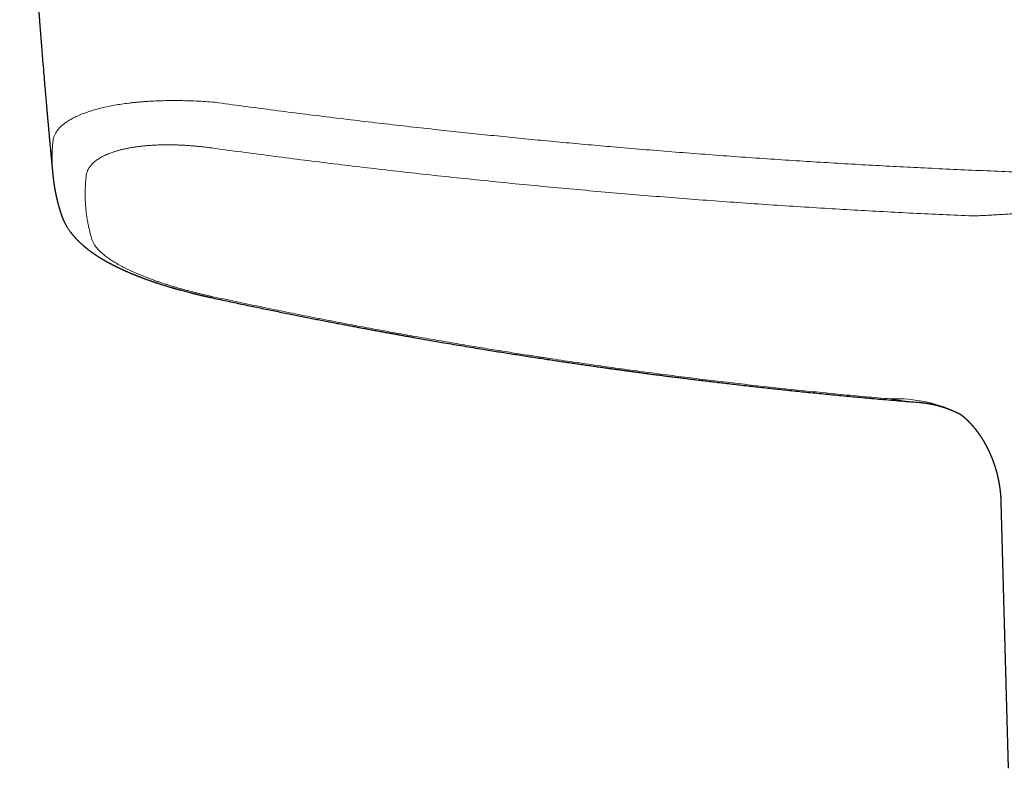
# Model space of a CAD drawing. Header units: millimetres. Extents: x 8 to 864, y 12 to 475.
# Tile 7 of 54: x 351 to 422, y 200 to 254. Entities that reach past the tile are written whole.
import ezdxf

# ---------------------------------------------------------------- set-up
doc = ezdxf.new("R2010")
doc.units = ezdxf.units.MM

msp = doc.modelspace()

# ---------------------------------------------------------------- linework, layer by layer
at = {"color": 7, "linetype": 'Continuous', "lineweight": 30}
for p, q in [((415.915, 226.247), (415.826, 226.254)), ((421.676, 219.108), (422.203, 200.07))]:
    msp.add_line(p, q, dxfattribs=at)
at = {"color": 8, "linetype": 'Continuous', "lineweight": 0, "flags": 128}
msp.add_lwpolyline([(365.21, 233.839), (365.198, 233.818), (365.187, 233.801), (365.177, 233.786), (365.167, 233.775), (365.158, 233.767), (365.149, 233.763), (365.142, 233.761), (365.138, 233.761)], dxfattribs=at)
at = {"color": 8, "linetype": 'Continuous', "lineweight": 0}
msp.add_arc((414.207, 216.534), 9.979, 62.84391, 92.59489, dxfattribs=at)
at = {"color": 7, "linetype": 'Continuous', "lineweight": 30}
for points, knots in [([(351.48, 282.283), (351.481, 282.223), (351.486, 282.022), (351.494, 281.684), (351.504, 281.272), (351.514, 280.872), (351.524, 280.485), (351.534, 280.111), (351.543, 279.751), (351.553, 279.401), (351.563, 279.06), (351.572, 278.728), (351.582, 278.405), (351.591, 278.094), (351.601, 277.793), (351.61, 277.504), (351.618, 277.226), (351.627, 276.969), (351.635, 276.731), (351.642, 276.512), (351.649, 276.302), (351.656, 276.101), (351.662, 275.91), (351.669, 275.729), (351.675, 275.558), (351.68, 275.395), (351.686, 275.24), (351.691, 275.093), (351.696, 274.954), (351.701, 274.824), (351.705, 274.703), (351.709, 274.592), (351.713, 274.489), (351.717, 274.396), (351.72, 274.311), (351.723, 274.233), (351.725, 274.162), (351.728, 274.099), (351.73, 274.044), (351.732, 273.996), (351.733, 273.956), (351.735, 273.914), (351.737, 273.867), (351.739, 273.811), (351.741, 273.747), (351.744, 273.675), (351.747, 273.593), (351.751, 273.502), (351.754, 273.402), (351.759, 273.294), (351.763, 273.177), (351.768, 273.051), (351.774, 272.916), (351.779, 272.772), (351.786, 272.621), (351.792, 272.462), (351.799, 272.296), (351.806, 272.121), (351.814, 271.936), (351.822, 271.742), (351.831, 271.537), (351.84, 271.324), (351.849, 271.102), (351.859, 270.873), (351.87, 270.637), (351.881, 270.394), (351.892, 270.142), (351.904, 269.864), (351.918, 269.559), (351.934, 269.226), (351.95, 268.881), (351.967, 268.526), (351.985, 268.166), (352.005, 267.745), (352.029, 267.269), (352.056, 266.739), (352.083, 266.22), (352.11, 265.711), (352.137, 265.216), (352.163, 264.734), (352.189, 264.266), (352.215, 263.808), (352.241, 263.356), (352.267, 262.913), (352.293, 262.477), (352.318, 262.051), (352.344, 261.637), (352.368, 261.232), (352.393, 260.839), (352.417, 260.462), (352.44, 260.096), (352.463, 259.736), (352.487, 259.37), (352.511, 258.996), (352.537, 258.616), (352.562, 258.229), (352.589, 257.836), (352.617, 257.429), (352.646, 257.009), (352.676, 256.583), (352.706, 256.159), (352.736, 255.74), (352.766, 255.328), (352.795, 254.929), (352.824, 254.544), (352.845, 254.255), (352.86, 254.054), (352.869, 253.939), (352.878, 253.824), (352.886, 253.713), (352.895, 253.596), (352.904, 253.479), (352.913, 253.362), (352.921, 253.254), (352.929, 253.157), (352.935, 253.071), (352.941, 252.994), (352.947, 252.922), (352.953, 252.849), (352.959, 252.766), (352.966, 252.674), (352.974, 252.571), (352.983, 252.459), (352.992, 252.34), (353.002, 252.215), (353.012, 252.083), (353.023, 251.943), (353.035, 251.794), (353.048, 251.636), (353.061, 251.467), (353.076, 251.287), (353.091, 251.099), (353.107, 250.902), (353.14, 250.497), (353.187, 249.918), (353.25, 249.168), (353.296, 248.63), (353.327, 248.272), (353.342, 248.094), (353.357, 247.917), (353.372, 247.742), (353.387, 247.573), (353.401, 247.413), (353.414, 247.263), (353.426, 247.128), (353.437, 247.008), (353.446, 246.9), (353.455, 246.801), (353.462, 246.72), (353.468, 246.656), (353.472, 246.608), (353.476, 246.565), (353.48, 246.524), (353.483, 246.482), (353.488, 246.434), (353.493, 246.376), (353.499, 246.31), (353.506, 246.234), (353.513, 246.15), (353.521, 246.058), (353.53, 245.958), (353.54, 245.848), (353.552, 245.723), (353.564, 245.583), (353.578, 245.435), (353.591, 245.289), (353.604, 245.147), (353.617, 245.01), (353.631, 244.855), (353.647, 244.683), (353.664, 244.497), (353.681, 244.321), (353.696, 244.154), (353.711, 243.997), (353.725, 243.85), (353.743, 243.656), (353.766, 243.413), (353.787, 243.185), (353.803, 243.026), (353.811, 242.935), (353.82, 242.844), (353.829, 242.754), (353.837, 242.67), (353.842, 242.614), (353.845, 242.588), (353.845, 242.586)], [0, 0, 0, 0, 0.004606, 0.015452, 0.026007, 0.036271, 0.046245, 0.055759, 0.064993, 0.073947, 0.082622, 0.091186, 0.099459, 0.107442, 0.115135, 0.122537, 0.129649, 0.136471, 0.142304, 0.147908, 0.153282, 0.158425, 0.163339, 0.167941, 0.172322, 0.176481, 0.180419, 0.184201, 0.187753, 0.191076, 0.194169, 0.197034, 0.199623, 0.201998, 0.204179, 0.206167, 0.207966, 0.209571, 0.210984, 0.212204, 0.213231, 0.21407, 0.215373, 0.216809, 0.218379, 0.220246, 0.222334, 0.224644, 0.227176, 0.22993, 0.232906, 0.236103, 0.239522, 0.243162, 0.247024, 0.251033, 0.255256, 0.259692, 0.264343, 0.269297, 0.274473, 0.27987, 0.285489, 0.291329, 0.29728, 0.303445, 0.309823, 0.316415, 0.324541, 0.332969, 0.3417, 0.350732, 0.359938, 0.369036, 0.382707, 0.396107, 0.409235, 0.422093, 0.434679, 0.446777, 0.458614, 0.47019, 0.481505, 0.492783, 0.503789, 0.514523, 0.524987, 0.535179, 0.545101, 0.554751, 0.56368, 0.572731, 0.581946, 0.591326, 0.600871, 0.610581, 0.620456, 0.630496, 0.641192, 0.651951, 0.662565, 0.673032, 0.68335, 0.693519, 0.702952, 0.712253, 0.71515, 0.718033, 0.720903, 0.723731, 0.72641, 0.7296, 0.732533, 0.735211, 0.737632, 0.739798, 0.741707, 0.743361, 0.745174, 0.74723, 0.749537, 0.752092, 0.754885, 0.757913, 0.760983, 0.764263, 0.767751, 0.771448, 0.775355, 0.7796, 0.784068, 0.788758, 0.793671, 0.79879, 0.818995, 0.836908, 0.854702, 0.859132, 0.863554, 0.867969, 0.872367, 0.876581, 0.880549, 0.88427, 0.887745, 0.890598, 0.89326, 0.895732, 0.898001, 0.899295, 0.900483, 0.901563, 0.902537, 0.903498, 0.9047, 0.906124, 0.907772, 0.909642, 0.911735, 0.914008, 0.916496, 0.919199, 0.922117, 0.925846, 0.929556, 0.933164, 0.936668, 0.940069, 0.943367, 0.948215, 0.952822, 0.957186, 0.96131, 0.965191, 0.968831, 0.972233, 0.979594, 0.986869, 0.989137, 0.991396, 0.993648, 0.99589, 0.998069, 0.999861, 1, 1, 1, 1]), ([(353.845, 242.587), (353.846, 242.573), (353.848, 242.548), (353.852, 242.513), (353.855, 242.483), (353.858, 242.458), (353.86, 242.437), (353.862, 242.42), (353.863, 242.406), (353.865, 242.393), (353.867, 242.375), (353.869, 242.351), (353.873, 242.323), (353.875, 242.3), (353.878, 242.28), (353.88, 242.263), (353.882, 242.243), (353.885, 242.221), (353.888, 242.196), (353.891, 242.172), (353.894, 242.15), (353.896, 242.133), (353.898, 242.117), (353.9, 242.1), (353.903, 242.081), (353.906, 242.058), (353.909, 242.035), (353.912, 242.013), (353.915, 241.993), (353.918, 241.975), (353.921, 241.952), (353.925, 241.925), (353.929, 241.898), (353.932, 241.876), (353.935, 241.857), (353.938, 241.835), (353.942, 241.811), (353.946, 241.787), (353.949, 241.765), (353.952, 241.745), (353.955, 241.725), (353.959, 241.705), (353.963, 241.682), (353.966, 241.659), (353.97, 241.637), (353.973, 241.617), (353.976, 241.601), (353.978, 241.588), (353.981, 241.575), (353.983, 241.562), (353.986, 241.546), (353.989, 241.527), (353.992, 241.508), (353.996, 241.49), (353.998, 241.475), (354.001, 241.46), (354.004, 241.446), (354.007, 241.43), (354.01, 241.412), (354.014, 241.389), (354.019, 241.363), (354.024, 241.337), (354.029, 241.313), (354.033, 241.292), (354.037, 241.272), (354.041, 241.253), (354.044, 241.238), (354.046, 241.224), (354.049, 241.209), (354.053, 241.192), (354.057, 241.173), (354.061, 241.153), (354.065, 241.134), (354.068, 241.117), (354.072, 241.102), (354.074, 241.089), (354.077, 241.074), (354.081, 241.057), (354.085, 241.038), (354.09, 241.017), (354.094, 240.999), (354.097, 240.982), (354.101, 240.968), (354.103, 240.955), (354.107, 240.941), (354.111, 240.924), (354.115, 240.904), (354.12, 240.883), (354.125, 240.862), (354.129, 240.843), (354.133, 240.826), (354.137, 240.809), (354.141, 240.79), (354.146, 240.771), (354.151, 240.752), (354.155, 240.733), (354.16, 240.714), (354.165, 240.691), (354.171, 240.667), (354.177, 240.642), (354.183, 240.62), (354.188, 240.599), (354.194, 240.578), (354.199, 240.555), (354.205, 240.532), (354.211, 240.509), (354.217, 240.488), (354.222, 240.469), (354.227, 240.45), (354.232, 240.429), (354.239, 240.405), (354.245, 240.381), (354.251, 240.358), (354.257, 240.337), (354.263, 240.316), (354.27, 240.293), (354.276, 240.269), (354.283, 240.245), (354.289, 240.224), (354.294, 240.205), (354.299, 240.189), (354.303, 240.176), (354.306, 240.164), (354.31, 240.151), (354.314, 240.135), (354.32, 240.117), (354.326, 240.097), (354.331, 240.078), (354.336, 240.062), (354.34, 240.049), (354.344, 240.037), (354.348, 240.022), (354.354, 240.003), (354.361, 239.979), (354.368, 239.958), (354.373, 239.94), (354.377, 239.926), (354.382, 239.912), (354.386, 239.898), (354.391, 239.882), (354.397, 239.862), (354.405, 239.838), (354.414, 239.809), (354.425, 239.775), (354.433, 239.751), (354.437, 239.739)], [0, 0, 0, 0, 0.013591, 0.025568, 0.03593, 0.044676, 0.051808, 0.057245, 0.061948, 0.066496, 0.07089, 0.08079, 0.090406, 0.099862, 0.104835, 0.11073, 0.117566, 0.125346, 0.134068, 0.143049, 0.150278, 0.15624, 0.161152, 0.166752, 0.17342, 0.18165, 0.189946, 0.197555, 0.204476, 0.210711, 0.21626, 0.228038, 0.238667, 0.244135, 0.250799, 0.258688, 0.267395, 0.275549, 0.283041, 0.290077, 0.296517, 0.303648, 0.311473, 0.319962, 0.327959, 0.334851, 0.340337, 0.344841, 0.348742, 0.353422, 0.359009, 0.3655, 0.372548, 0.378838, 0.384245, 0.388768, 0.393849, 0.399303, 0.405216, 0.413405, 0.422638, 0.433316, 0.440287, 0.44776, 0.455193, 0.461578, 0.466989, 0.471458, 0.476467, 0.482348, 0.489103, 0.496591, 0.503463, 0.509544, 0.514608, 0.518848, 0.523784, 0.529737, 0.536709, 0.544429, 0.55089, 0.556572, 0.561475, 0.56569, 0.570587, 0.57663, 0.583818, 0.591668, 0.598942, 0.605577, 0.611573, 0.616931, 0.624186, 0.631044, 0.637739, 0.644103, 0.650751, 0.658577, 0.667606, 0.676657, 0.684708, 0.691835, 0.698865, 0.70688, 0.715802, 0.724161, 0.731398, 0.73759, 0.744158, 0.751906, 0.760811, 0.769643, 0.777698, 0.784851, 0.792143, 0.800433, 0.809721, 0.817858, 0.825607, 0.832336, 0.838043, 0.842729, 0.846585, 0.851156, 0.856679, 0.863154, 0.870919, 0.877822, 0.883601, 0.888255, 0.892255, 0.896626, 0.904316, 0.913008, 0.922418, 0.927273, 0.932229, 0.937286, 0.942442, 0.947898, 0.954394, 0.963479, 0.974107, 0.986281, 1, 1, 1, 1]), ([(354.437, 239.739), (354.441, 239.726), (354.448, 239.705), (354.458, 239.677), (354.465, 239.656), (354.472, 239.636), (354.481, 239.611), (354.493, 239.579), (354.507, 239.542), (354.523, 239.502), (354.539, 239.461), (354.555, 239.423), (354.569, 239.388), (354.583, 239.356), (354.597, 239.325), (354.614, 239.289), (354.634, 239.245), (354.659, 239.193), (354.686, 239.138), (354.715, 239.083), (354.743, 239.03), (354.777, 238.968), (354.816, 238.899), (354.862, 238.823), (354.908, 238.748), (354.956, 238.675), (355.004, 238.604), (355.052, 238.535), (355.093, 238.478), (355.128, 238.431), (355.158, 238.392), (355.191, 238.349), (355.226, 238.305), (355.26, 238.263), (355.291, 238.225), (355.321, 238.189), (355.35, 238.154), (355.382, 238.118), (355.416, 238.079), (355.452, 238.039), (355.489, 237.998), (355.523, 237.961), (355.566, 237.917), (355.62, 237.86), (355.683, 237.797), (355.749, 237.732), (355.812, 237.672), (355.882, 237.607), (355.934, 237.56), (355.971, 237.528), (355.988, 237.513), (356.004, 237.499), (356.021, 237.484), (356.039, 237.469), (356.059, 237.451), (356.079, 237.434), (356.098, 237.418), (356.115, 237.404), (356.13, 237.391), (356.146, 237.378), (356.162, 237.365), (356.181, 237.349), (356.202, 237.332), (356.222, 237.315), (356.239, 237.302), (356.254, 237.29), (356.267, 237.279), (356.28, 237.269), (356.295, 237.257), (356.312, 237.244), (356.331, 237.229), (356.351, 237.213), (356.372, 237.197), (356.397, 237.178), (356.426, 237.156), (356.456, 237.133), (356.484, 237.112), (356.508, 237.094), (356.534, 237.075), (356.561, 237.055), (356.589, 237.035), (356.615, 237.015), (356.64, 236.998), (356.66, 236.984), (356.679, 236.97), (356.699, 236.956), (356.723, 236.94), (356.746, 236.923), (356.769, 236.907), (356.791, 236.892), (356.813, 236.877), (356.837, 236.861), (356.86, 236.845), (356.883, 236.83), (356.903, 236.816), (356.921, 236.804), (356.937, 236.793), (356.951, 236.784), (356.965, 236.775), (356.988, 236.76), (357.018, 236.74), (357.053, 236.718), (357.084, 236.698), (357.111, 236.681), (357.137, 236.664), (357.164, 236.648), (357.19, 236.631), (357.216, 236.615), (357.243, 236.598), (357.272, 236.581), (357.303, 236.562), (357.338, 236.54), (357.373, 236.52), (357.403, 236.502), (357.43, 236.486), (357.455, 236.471), (357.484, 236.454), (357.512, 236.438), (357.537, 236.423), (357.56, 236.41), (357.582, 236.398), (357.606, 236.384), (357.633, 236.368), (357.662, 236.352), (357.688, 236.337), (357.711, 236.324), (357.733, 236.312), (357.756, 236.299), (357.783, 236.284), (357.814, 236.268), (357.845, 236.251), (357.874, 236.235), (357.903, 236.219), (357.933, 236.203), (357.966, 236.186), (358.002, 236.167), (358.04, 236.147), (358.078, 236.127), (358.112, 236.109), (358.142, 236.094), (358.169, 236.08), (358.194, 236.067), (358.22, 236.054), (358.251, 236.038), (358.286, 236.02), (358.327, 236), (358.371, 235.978), (358.417, 235.955), (358.462, 235.934), (358.503, 235.913), (358.544, 235.894), (358.588, 235.873), (358.64, 235.848), (358.697, 235.821), (358.755, 235.794), (358.81, 235.769), (358.861, 235.746), (358.908, 235.724), (358.954, 235.704), (358.995, 235.685), (359.027, 235.671), (359.054, 235.659), (359.08, 235.648), (359.11, 235.634), (359.145, 235.619), (359.214, 235.589), (359.316, 235.545), (359.418, 235.502), (359.486, 235.474), (359.516, 235.461), (359.542, 235.45), (359.564, 235.441), (359.583, 235.433), (359.605, 235.425), (359.632, 235.413), (359.669, 235.399), (359.713, 235.381), (359.761, 235.361), (359.815, 235.34), (359.871, 235.317), (359.928, 235.295), (359.984, 235.273), (360.039, 235.252), (360.095, 235.23), (360.15, 235.209), (360.198, 235.191), (360.239, 235.176), (360.27, 235.164), (360.298, 235.153), (360.324, 235.143), (360.353, 235.133), (360.389, 235.119), (360.431, 235.104), (360.48, 235.086), (360.531, 235.067), (360.598, 235.043), (360.679, 235.014), (360.77, 234.982), (360.854, 234.952), (360.931, 234.925), (361.002, 234.901), (361.066, 234.879), (361.117, 234.861), (361.157, 234.848), (361.187, 234.838), (361.216, 234.828), (361.243, 234.819), (361.272, 234.809), (361.308, 234.797), (361.353, 234.782), (361.41, 234.764), (361.475, 234.742), (361.545, 234.72), (361.641, 234.689), (361.759, 234.651), (361.894, 234.609), (362.021, 234.57), (362.14, 234.534), (362.252, 234.5), (362.336, 234.475), (362.394, 234.458), (362.429, 234.448), (362.46, 234.439), (362.486, 234.431), (362.504, 234.426), (362.52, 234.421), (362.539, 234.416), (362.568, 234.407), (362.603, 234.397), (362.645, 234.385), (362.694, 234.371), (362.75, 234.355), (362.812, 234.338), (362.88, 234.319), (363.043, 234.273), (363.301, 234.203), (363.575, 234.132), (363.769, 234.083), (363.882, 234.054), (363.993, 234.026), (364.1, 234), (364.191, 233.978), (364.265, 233.96), (364.324, 233.946), (364.378, 233.934), (364.426, 233.922), (364.469, 233.912), (364.508, 233.903), (364.542, 233.895), (364.576, 233.887), (364.615, 233.878), (364.663, 233.867), (364.721, 233.854), (364.787, 233.839), (364.862, 233.822), (364.946, 233.804), (365.039, 233.783), (365.104, 233.769), (365.138, 233.761)], [0, 0, 0, 0, 0.003163, 0.005586, 0.007271, 0.008685, 0.011073, 0.013756, 0.017313, 0.020894, 0.024563, 0.028302, 0.031331, 0.034205, 0.037067, 0.039954, 0.044354, 0.049276, 0.054823, 0.060136, 0.065304, 0.070448, 0.078278, 0.086057, 0.093787, 0.101471, 0.109112, 0.116713, 0.124064, 0.128111, 0.132422, 0.137412, 0.142756, 0.147736, 0.152145, 0.156221, 0.160454, 0.16474, 0.169338, 0.17457, 0.179809, 0.184426, 0.188543, 0.196882, 0.206272, 0.213367, 0.222576, 0.230508, 0.239835, 0.242168, 0.244241, 0.246174, 0.248025, 0.250223, 0.252853, 0.255496, 0.25771, 0.259727, 0.26159, 0.263311, 0.265146, 0.267487, 0.270253, 0.272714, 0.274699, 0.276283, 0.277844, 0.27943, 0.281032, 0.282991, 0.285323, 0.287853, 0.290002, 0.29277, 0.296247, 0.300158, 0.303155, 0.305737, 0.308561, 0.311869, 0.314877, 0.318134, 0.32088, 0.323008, 0.324906, 0.327213, 0.329889, 0.33257, 0.335092, 0.3375, 0.339809, 0.342283, 0.345178, 0.347364, 0.349657, 0.351686, 0.353406, 0.354819, 0.356111, 0.357855, 0.362045, 0.365939, 0.369047, 0.371733, 0.37447, 0.377247, 0.379992, 0.382673, 0.385448, 0.38833, 0.391506, 0.395238, 0.399017, 0.402127, 0.404414, 0.407021, 0.409946, 0.412887, 0.415428, 0.417568, 0.419576, 0.421966, 0.424756, 0.427736, 0.430345, 0.432554, 0.434482, 0.436741, 0.439387, 0.442339, 0.445545, 0.448285, 0.450805, 0.453699, 0.456923, 0.46019, 0.464051, 0.467635, 0.470861, 0.473591, 0.476126, 0.478277, 0.480636, 0.483475, 0.486825, 0.490243, 0.494603, 0.4988, 0.502978, 0.50666, 0.510016, 0.51377, 0.518703, 0.523775, 0.528905, 0.534075, 0.538178, 0.542242, 0.546268, 0.549897, 0.552815, 0.554695, 0.55685, 0.559407, 0.562365, 0.565718, 0.576943, 0.588378, 0.591198, 0.593682, 0.595831, 0.597644, 0.599123, 0.600569, 0.602896, 0.605875, 0.609505, 0.613661, 0.617691, 0.622634, 0.627201, 0.631391, 0.635982, 0.640362, 0.644727, 0.649078, 0.651793, 0.654275, 0.656451, 0.658339, 0.660525, 0.663275, 0.666588, 0.670462, 0.674531, 0.678503, 0.686021, 0.693166, 0.699337, 0.705196, 0.710572, 0.715383, 0.71963, 0.722105, 0.724342, 0.726445, 0.728461, 0.730482, 0.732882, 0.736427, 0.740609, 0.745427, 0.750773, 0.75613, 0.766482, 0.776611, 0.785467, 0.794072, 0.802086, 0.809465, 0.812057, 0.814561, 0.816861, 0.818658, 0.819936, 0.820713, 0.822075, 0.824076, 0.826716, 0.829612, 0.833017, 0.836931, 0.841354, 0.846242, 0.851224, 0.875503, 0.899905, 0.907602, 0.915311, 0.923034, 0.930425, 0.937112, 0.941457, 0.945443, 0.949069, 0.952335, 0.955242, 0.957789, 0.96011, 0.962106, 0.964726, 0.967968, 0.971834, 0.976322, 0.981338, 0.986956, 0.993176, 1, 1, 1, 1]), ([(365.139, 233.761), (365.331, 233.72), (365.71, 233.638), (366.275, 233.517), (366.83, 233.399), (367.374, 233.284), (367.908, 233.172), (368.433, 233.063), (368.947, 232.957), (369.458, 232.851), (369.967, 232.748), (370.473, 232.645), (370.967, 232.546), (371.45, 232.449), (371.923, 232.355), (372.383, 232.264), (372.833, 232.176), (373.272, 232.09), (373.699, 232.008), (374.115, 231.928), (374.52, 231.85), (374.906, 231.776), (375.275, 231.707), (375.625, 231.641), (375.966, 231.577), (376.297, 231.515), (376.624, 231.454), (376.946, 231.395), (377.264, 231.336), (377.571, 231.28), (377.866, 231.226), (378.151, 231.175), (378.419, 231.126), (378.673, 231.08), (378.918, 231.036), (379.162, 230.993), (379.407, 230.949), (379.933, 230.856), (380.741, 230.714), (381.931, 230.508), (383.221, 230.29), (384.33, 230.106), (385.159, 229.972), (385.704, 229.883), (386.246, 229.797), (386.784, 229.711), (387.317, 229.628), (387.844, 229.546), (388.362, 229.466), (388.871, 229.388), (389.371, 229.312), (389.861, 229.238), (390.334, 229.168), (390.789, 229.101), (391.227, 229.037), (391.657, 228.974), (392.078, 228.913), (392.491, 228.854), (392.837, 228.805), (393.121, 228.765), (393.35, 228.733), (393.59, 228.699), (393.84, 228.665), (394.1, 228.628), (394.369, 228.591), (394.647, 228.553), (394.935, 228.514), (395.236, 228.473), (395.549, 228.431), (395.875, 228.387), (396.212, 228.342), (396.56, 228.296), (396.916, 228.25), (397.281, 228.202), (397.654, 228.154), (398.038, 228.105), (398.435, 228.054), (398.845, 228.002), (399.269, 227.949), (399.705, 227.895), (400.151, 227.841), (400.608, 227.785), (401.076, 227.729), (401.564, 227.671), (402.074, 227.611), (402.605, 227.549), (403.149, 227.486), (403.705, 227.423), (404.273, 227.36), (404.842, 227.297), (405.412, 227.235), (405.981, 227.173), (406.562, 227.112), (407.154, 227.05), (407.756, 226.988), (408.37, 226.926), (408.995, 226.864), (409.631, 226.801), (410.278, 226.739), (410.932, 226.677), (411.593, 226.616), (412.26, 226.555), (412.939, 226.495), (413.632, 226.434), (414.34, 226.373), (415.064, 226.313), (415.56, 226.272), (415.816, 226.251), (415.826, 226.25)], [0, 0, 0, 0, 0.011482, 0.022757, 0.033827, 0.04469, 0.055347, 0.065798, 0.076044, 0.086083, 0.09638, 0.106452, 0.116298, 0.125918, 0.135313, 0.144482, 0.153426, 0.162145, 0.170638, 0.178907, 0.18695, 0.194768, 0.201934, 0.208899, 0.215664, 0.22223, 0.228596, 0.235129, 0.241437, 0.24752, 0.253379, 0.259013, 0.264422, 0.269321, 0.27416, 0.278998, 0.283836, 0.288674, 0.310273, 0.331872, 0.359362, 0.386854, 0.397654, 0.408455, 0.41919, 0.42975, 0.440342, 0.450751, 0.460975, 0.471015, 0.48087, 0.490542, 0.500029, 0.508825, 0.517456, 0.525923, 0.534225, 0.542364, 0.550339, 0.554635, 0.559144, 0.563866, 0.568801, 0.573949, 0.579213, 0.584682, 0.590356, 0.596236, 0.602434, 0.608845, 0.615469, 0.622306, 0.629355, 0.636487, 0.643824, 0.651366, 0.659114, 0.667232, 0.675564, 0.68411, 0.69287, 0.701845, 0.711033, 0.720435, 0.730619, 0.741043, 0.751707, 0.76261, 0.773754, 0.785138, 0.796091, 0.807258, 0.818638, 0.830233, 0.84204, 0.854062, 0.866297, 0.878747, 0.89141, 0.904288, 0.917144, 0.930207, 0.943477, 0.956953, 0.970888, 0.985037, 0.999401, 1, 1, 1, 1]), ([(415.914, 226.244), (415.922, 226.243), (415.938, 226.242), (415.958, 226.24), (415.974, 226.239), (415.989, 226.237), (416.003, 226.236), (416.016, 226.235), (416.029, 226.234), (416.044, 226.232), (416.061, 226.23), (416.08, 226.228), (416.099, 226.226), (416.117, 226.224), (416.14, 226.222), (416.163, 226.219), (416.19, 226.216), (416.216, 226.213), (416.243, 226.209), (416.272, 226.205), (416.306, 226.201), (416.345, 226.195), (416.389, 226.189), (416.433, 226.182), (416.478, 226.175), (416.522, 226.167), (416.567, 226.16), (416.603, 226.153), (416.628, 226.149), (416.643, 226.146), (416.66, 226.142), (416.677, 226.139), (416.691, 226.136), (416.707, 226.133), (416.724, 226.13), (416.74, 226.127), (416.754, 226.124), (416.768, 226.121), (416.784, 226.118), (416.8, 226.114), (416.814, 226.111), (416.832, 226.108), (416.854, 226.103), (416.88, 226.097), (416.906, 226.091), (416.931, 226.085), (416.958, 226.079), (416.983, 226.073), (417.006, 226.068), (417.023, 226.064), (417.037, 226.06), (417.053, 226.056), (417.069, 226.053), (417.083, 226.049), (417.095, 226.046), (417.111, 226.042), (417.128, 226.038), (417.144, 226.033), (417.159, 226.029), (417.174, 226.025), (417.191, 226.021), (417.206, 226.017), (417.219, 226.013), (417.231, 226.01), (417.243, 226.007), (417.258, 226.003), (417.273, 225.998), (417.286, 225.995), (417.297, 225.992), (417.308, 225.989), (417.321, 225.985), (417.342, 225.979), (417.37, 225.971), (417.405, 225.961), (417.44, 225.95), (417.473, 225.94), (417.506, 225.929), (417.539, 225.919), (417.571, 225.909), (417.604, 225.898), (417.634, 225.888), (417.664, 225.878), (417.694, 225.868), (417.723, 225.858), (417.752, 225.848), (417.782, 225.837), (417.81, 225.827), (417.838, 225.817), (417.864, 225.807), (417.89, 225.798), (417.915, 225.788), (417.941, 225.778), (417.967, 225.769), (417.993, 225.759), (418.019, 225.749), (418.042, 225.739), (418.064, 225.731), (418.087, 225.721), (418.112, 225.711), (418.135, 225.702), (418.158, 225.693), (418.182, 225.683), (418.205, 225.673), (418.229, 225.663), (418.254, 225.652), (418.278, 225.641), (418.303, 225.631), (418.328, 225.62), (418.354, 225.608), (418.383, 225.595), (418.413, 225.582), (418.442, 225.568), (418.47, 225.555), (418.497, 225.543), (418.524, 225.53), (418.56, 225.513), (418.605, 225.491), (418.659, 225.464), (418.707, 225.441), (418.737, 225.425), (418.75, 225.418), (418.752, 225.418)], [0, 0, 0, 0, 0.010023, 0.0177153, 0.0232278, 0.0292011, 0.0346674, 0.040003, 0.0442752, 0.0494074, 0.0570067, 0.0634892, 0.070983, 0.0785546, 0.0846011, 0.09662, 0.1047226, 0.1149875, 0.125531, 0.1360543, 0.1467037, 0.1635521, 0.1785355, 0.1958418, 0.2121693, 0.2276155, 0.2438312, 0.2610428, 0.2657373, 0.2709633, 0.2781183, 0.2838132, 0.2883217, 0.2934765, 0.3007992, 0.3066165, 0.3109654, 0.3154569, 0.3216976, 0.3278688, 0.3323277, 0.3367165, 0.3471745, 0.3560064, 0.363877, 0.3749227, 0.382428, 0.391912, 0.4016409, 0.4057286, 0.410281, 0.4163904, 0.422388, 0.4267122, 0.4307962, 0.4357779, 0.4428542, 0.4485413, 0.453034, 0.4579139, 0.4646469, 0.4701976, 0.4742454, 0.477932, 0.4820223, 0.4875117, 0.493419, 0.4975248, 0.5009942, 0.5044547, 0.509029, 0.5148375, 0.5256047, 0.5386974, 0.5501723, 0.5621132, 0.5733115, 0.5838711, 0.5963254, 0.6060833, 0.6178792, 0.6268774, 0.637359, 0.6479244, 0.6568913, 0.6680853, 0.6778502, 0.6862157, 0.6959098, 0.7044711, 0.7127011, 0.7224729, 0.731104, 0.7390499, 0.7491335, 0.757037, 0.7632726, 0.7711454, 0.7809197, 0.7881324, 0.795476, 0.8043606, 0.8125412, 0.8196417, 0.8291653, 0.8378446, 0.8448055, 0.853949, 0.8635428, 0.8718185, 0.8840314, 0.8938777, 0.9022725, 0.9127323, 0.9216398, 0.9305397, 0.9496075, 0.9682324, 0.9867904, 0.9986306, 1, 1, 1, 1]), ([(418.722, 225.438), (418.722, 225.438), (418.721, 225.438), (418.723, 225.437), (418.727, 225.434), (418.733, 225.43), (418.741, 225.425), (418.749, 225.419), (418.757, 225.414), (418.766, 225.408), (418.775, 225.402), (418.784, 225.395), (418.792, 225.389), (418.8, 225.383), (418.809, 225.377), (418.819, 225.37), (418.829, 225.362), (418.839, 225.355), (418.848, 225.348), (418.856, 225.342), (418.864, 225.336), (418.872, 225.33), (418.88, 225.323), (418.89, 225.315), (418.901, 225.307), (418.911, 225.299), (418.92, 225.292), (418.93, 225.284), (418.938, 225.277), (418.946, 225.271), (418.953, 225.265), (418.961, 225.258), (418.97, 225.251), (418.979, 225.244), (418.99, 225.235), (419.001, 225.225), (419.012, 225.216), (419.022, 225.207), (419.032, 225.199), (419.041, 225.191), (419.05, 225.183), (419.061, 225.174), (419.073, 225.163), (419.086, 225.152), (419.099, 225.14), (419.11, 225.131), (419.119, 225.123), (419.126, 225.116), (419.134, 225.109), (419.143, 225.101), (419.152, 225.092), (419.163, 225.082), (419.174, 225.072), (419.184, 225.063), (419.193, 225.054), (419.202, 225.046), (419.21, 225.038), (419.219, 225.03), (419.23, 225.02), (419.243, 225.007), (419.257, 224.994), (419.27, 224.981), (419.282, 224.969), (419.294, 224.958), (419.307, 224.945), (419.321, 224.931), (419.334, 224.918), (419.344, 224.908), (419.353, 224.899), (419.361, 224.891), (419.369, 224.883), (419.378, 224.874), (419.388, 224.863), (419.399, 224.852), (419.411, 224.84), (419.421, 224.829), (419.43, 224.82), (419.438, 224.811), (419.446, 224.803), (419.455, 224.793), (419.466, 224.782), (419.477, 224.77), (419.488, 224.758), (419.497, 224.748), (419.505, 224.739), (419.512, 224.731), (419.52, 224.723), (419.528, 224.715), (419.537, 224.705), (419.547, 224.694), (419.557, 224.683), (419.566, 224.672), (419.575, 224.662), (419.584, 224.653), (419.592, 224.643), (419.602, 224.631), (419.614, 224.618), (419.626, 224.604), (419.637, 224.591), (419.647, 224.58), (419.656, 224.57), (419.665, 224.559), (419.676, 224.546), (419.689, 224.531), (419.701, 224.517), (419.712, 224.504), (419.721, 224.494), (419.729, 224.483), (419.739, 224.471), (419.751, 224.457), (419.763, 224.443), (419.774, 224.429), (419.783, 224.418), (419.791, 224.408), (419.8, 224.397), (419.81, 224.384), (419.822, 224.369), (419.834, 224.354), (419.845, 224.34), (419.855, 224.328), (419.864, 224.316), (419.875, 224.302), (419.887, 224.287), (419.898, 224.273), (419.907, 224.261), (419.915, 224.251), (419.922, 224.242), (419.929, 224.232), (419.937, 224.221), (419.948, 224.208), (419.959, 224.193), (419.969, 224.179), (419.978, 224.167), (419.987, 224.155), (419.996, 224.142), (420.007, 224.128), (420.018, 224.113), (420.028, 224.098), (420.037, 224.086), (420.046, 224.074), (420.054, 224.063), (420.063, 224.05), (420.073, 224.036), (420.083, 224.022), (420.093, 224.009), (420.1, 223.997), (420.108, 223.987), (420.115, 223.976), (420.125, 223.963), (420.135, 223.948), (420.145, 223.933), (420.154, 223.92), (420.161, 223.91), (420.168, 223.9), (420.176, 223.888), (420.186, 223.873), (420.196, 223.858), (420.206, 223.844), (420.213, 223.832), (420.22, 223.822), (420.227, 223.811), (420.236, 223.797), (420.247, 223.781), (420.257, 223.765), (420.266, 223.752), (420.272, 223.742), (420.279, 223.732), (420.286, 223.72), (420.295, 223.707), (420.305, 223.691), (420.314, 223.677), (420.322, 223.664), (420.329, 223.652), (420.337, 223.641), (420.345, 223.626), (420.356, 223.61), (420.365, 223.594), (420.373, 223.582), (420.379, 223.572), (420.384, 223.563), (420.39, 223.554), (420.396, 223.543), (420.404, 223.53), (420.413, 223.516), (420.421, 223.502), (420.429, 223.489), (420.435, 223.479), (420.441, 223.468), (420.449, 223.455), (420.459, 223.438), (420.469, 223.42), (420.479, 223.404), (420.486, 223.391), (420.497, 223.372), (420.511, 223.347), (420.527, 223.32), (420.541, 223.294), (420.556, 223.267), (420.571, 223.239), (420.587, 223.211), (420.599, 223.188), (420.61, 223.168), (420.618, 223.154), (420.625, 223.141), (420.631, 223.129), (420.637, 223.117), (420.645, 223.103), (420.654, 223.085), (420.663, 223.067), (420.671, 223.052), (420.679, 223.037), (420.687, 223.021), (420.697, 223.001), (420.708, 222.98), (420.718, 222.959), (420.729, 222.939), (420.738, 222.919), (420.749, 222.897), (420.761, 222.874), (420.771, 222.852), (420.781, 222.832), (420.79, 222.812), (420.802, 222.788), (420.813, 222.763), (420.825, 222.739), (420.836, 222.715), (420.848, 222.689), (420.861, 222.66), (420.874, 222.631), (420.886, 222.606), (420.897, 222.581), (420.908, 222.555), (420.921, 222.525), (420.933, 222.497), (420.945, 222.47), (420.955, 222.447), (420.964, 222.425), (420.973, 222.403), (420.983, 222.38), (420.994, 222.352), (421.007, 222.321), (421.02, 222.29), (421.032, 222.258), (421.046, 222.223), (421.06, 222.187), (421.074, 222.15), (421.087, 222.117), (421.101, 222.079), (421.116, 222.04), (421.13, 222.001), (421.143, 221.963), (421.157, 221.924), (421.171, 221.883), (421.186, 221.841), (421.2, 221.798), (421.216, 221.75), (421.233, 221.699), (421.251, 221.642), (421.269, 221.584), (421.283, 221.538), (421.293, 221.506), (421.298, 221.49), (421.302, 221.475), (421.306, 221.46), (421.312, 221.442), (421.317, 221.422), (421.325, 221.395), (421.334, 221.363), (421.344, 221.329), (421.352, 221.3), (421.359, 221.272), (421.365, 221.249), (421.371, 221.228), (421.376, 221.208), (421.381, 221.188), (421.388, 221.164), (421.394, 221.139), (421.401, 221.113), (421.407, 221.085), (421.415, 221.056), (421.422, 221.026), (421.429, 220.996), (421.435, 220.969), (421.441, 220.943), (421.447, 220.917), (421.454, 220.888), (421.461, 220.858), (421.467, 220.829), (421.473, 220.801), (421.479, 220.773), (421.485, 220.742), (421.492, 220.712), (421.497, 220.684), (421.503, 220.656), (421.508, 220.628), (421.513, 220.601), (421.518, 220.578), (421.522, 220.556), (421.526, 220.533), (421.531, 220.506), (421.536, 220.478), (421.541, 220.449), (421.547, 220.418), (421.553, 220.383), (421.558, 220.35), (421.563, 220.32), (421.567, 220.295), (421.571, 220.27), (421.575, 220.243), (421.579, 220.213), (421.584, 220.181), (421.588, 220.15), (421.592, 220.123), (421.595, 220.099), (421.599, 220.075), (421.602, 220.049), (421.606, 220.022), (421.609, 219.996), (421.612, 219.97), (421.615, 219.942), (421.619, 219.911), (421.622, 219.88), (421.626, 219.848), (421.629, 219.815), (421.633, 219.781), (421.636, 219.748), (421.639, 219.72), (421.641, 219.698), (421.642, 219.681), (421.644, 219.664), (421.646, 219.642), (421.648, 219.612), (421.651, 219.577), (421.654, 219.539), (421.657, 219.504), (421.659, 219.469), (421.661, 219.435), (421.663, 219.401), (421.666, 219.358), (421.669, 219.306), (421.671, 219.26), (421.672, 219.227), (421.673, 219.203), (421.674, 219.176), (421.675, 219.142), (421.676, 219.118), (421.676, 219.106)], [0, 0, 0, 0, 0.001814, 0.013758, 0.025754, 0.037805, 0.050026, 0.058448, 0.065996, 0.073357, 0.080657, 0.087919, 0.092892, 0.098389, 0.10399, 0.109471, 0.115082, 0.120845, 0.125141, 0.12907, 0.132939, 0.136793, 0.140739, 0.145233, 0.150186, 0.154107, 0.158048, 0.161957, 0.165244, 0.168232, 0.17116, 0.174091, 0.177125, 0.180691, 0.184697, 0.18873, 0.192726, 0.196228, 0.199352, 0.202333, 0.205485, 0.208875, 0.212937, 0.217229, 0.221295, 0.224852, 0.227182, 0.229468, 0.231808, 0.234319, 0.237212, 0.240455, 0.243724, 0.246709, 0.249304, 0.251715, 0.254074, 0.256496, 0.259425, 0.2628, 0.2672, 0.270812, 0.273893, 0.276854, 0.280318, 0.284633, 0.287675, 0.290261, 0.292396, 0.294446, 0.296494, 0.298621, 0.301182, 0.30423, 0.307145, 0.309754, 0.311898, 0.313824, 0.315758, 0.318069, 0.320654, 0.323478, 0.326309, 0.32853, 0.330294, 0.332039, 0.33369, 0.335584, 0.337734, 0.340163, 0.342738, 0.34491, 0.346978, 0.348929, 0.350939, 0.353237, 0.355972, 0.359089, 0.361722, 0.363776, 0.365757, 0.367893, 0.370431, 0.373348, 0.376421, 0.378774, 0.38063, 0.382479, 0.384715, 0.387602, 0.390301, 0.392823, 0.394906, 0.396674, 0.398487, 0.400593, 0.403623, 0.406561, 0.408849, 0.410885, 0.412915, 0.415396, 0.418216, 0.420545, 0.422629, 0.424296, 0.425785, 0.42732, 0.429068, 0.431323, 0.434244, 0.43654, 0.438375, 0.440115, 0.442112, 0.4447, 0.447222, 0.44954, 0.451543, 0.45323, 0.455089, 0.457087, 0.459308, 0.461705, 0.463793, 0.465415, 0.466932, 0.468576, 0.47053, 0.472975, 0.475454, 0.477316, 0.478777, 0.480231, 0.481846, 0.484072, 0.486722, 0.488839, 0.490429, 0.491897, 0.493352, 0.495329, 0.497924, 0.50036, 0.502074, 0.503568, 0.504963, 0.506466, 0.508444, 0.510778, 0.512949, 0.514715, 0.516299, 0.517775, 0.519739, 0.522275, 0.524644, 0.526131, 0.527448, 0.528676, 0.529851, 0.531315, 0.533153, 0.535188, 0.537184, 0.53877, 0.540207, 0.541555, 0.543224, 0.545457, 0.548241, 0.550292, 0.551976, 0.553649, 0.557726, 0.561735, 0.564455, 0.567807, 0.571965, 0.574877, 0.578443, 0.580417, 0.582302, 0.58394, 0.585261, 0.586568, 0.588249, 0.590674, 0.592945, 0.594833, 0.596339, 0.598292, 0.600681, 0.603414, 0.605988, 0.608329, 0.610633, 0.613167, 0.61616, 0.618774, 0.620867, 0.623138, 0.626035, 0.629181, 0.631819, 0.634357, 0.637548, 0.641038, 0.644347, 0.647316, 0.649802, 0.652747, 0.656123, 0.659951, 0.662432, 0.665082, 0.667677, 0.66983, 0.672391, 0.675462, 0.679165, 0.682608, 0.685913, 0.689571, 0.694018, 0.697829, 0.701388, 0.704979, 0.710014, 0.713972, 0.71755, 0.722185, 0.726334, 0.730719, 0.735473, 0.739841, 0.745672, 0.751668, 0.757581, 0.763728, 0.765746, 0.767401, 0.768734, 0.770239, 0.772063, 0.774205, 0.776534, 0.780402, 0.783717, 0.786902, 0.789461, 0.791965, 0.794073, 0.795829, 0.797846, 0.800293, 0.802877, 0.805601, 0.808162, 0.811074, 0.814282, 0.817239, 0.819997, 0.822356, 0.824935, 0.827836, 0.831023, 0.833921, 0.836365, 0.839182, 0.842304, 0.845391, 0.848084, 0.850642, 0.853504, 0.856284, 0.858574, 0.860479, 0.862715, 0.865362, 0.868133, 0.87095, 0.873926, 0.877292, 0.881001, 0.883673, 0.885978, 0.888292, 0.890903, 0.893783, 0.897065, 0.900179, 0.902802, 0.904865, 0.907089, 0.909729, 0.912322, 0.914837, 0.917245, 0.919985, 0.922989, 0.925946, 0.928907, 0.93211, 0.935489, 0.938732, 0.94167, 0.943506, 0.944931, 0.946518, 0.948552, 0.951031, 0.955097, 0.958612, 0.961902, 0.965353, 0.968627, 0.971611, 0.975015, 0.980862, 0.986488, 0.988253, 0.990423, 0.993105, 0.996297, 1, 1, 1, 1])]:
    msp.add_open_spline(points, degree=3, knots=knots, dxfattribs=at)
at = {"color": 8, "linetype": 'Continuous', "lineweight": 0}
for points, knots in [([(353.864, 244.979), (353.877, 245.051), (353.902, 245.194), (353.983, 245.402), (354.096, 245.605), (354.241, 245.8), (354.417, 245.987), (354.623, 246.166), (354.86, 246.339), (355.129, 246.506), (355.432, 246.667), (355.764, 246.82), (356.125, 246.963), (356.512, 247.096), (356.924, 247.219), (357.354, 247.331), (357.802, 247.43), (358.269, 247.52), (358.761, 247.599), (359.183, 247.656), (359.521, 247.696), (359.766, 247.722), (360.015, 247.745), (360.269, 247.767), (360.526, 247.786), (360.788, 247.803), (361.148, 247.822), (361.616, 247.841), (362.202, 247.852), (362.813, 247.853), (363.446, 247.842), (364.1, 247.818), (364.771, 247.781), (365.226, 247.746), (365.456, 247.728)], [0, 0, 0, 0, 0.036613, 0.073044, 0.109226, 0.145094, 0.180582, 0.21563, 0.250178, 0.286027, 0.321876, 0.357681, 0.3934, 0.428989, 0.464405, 0.499609, 0.53341, 0.56766, 0.602322, 0.637355, 0.653195, 0.669097, 0.685057, 0.701071, 0.717135, 0.733244, 0.749394, 0.782853, 0.817212, 0.852405, 0.888359, 0.924998, 0.96224, 1, 1, 1, 1]), ([(365.456, 247.728), (366.12, 247.637), (367.449, 247.455), (369.442, 247.192), (371.436, 246.935), (373.428, 246.686), (375.42, 246.444), (377.411, 246.209), (379.4, 245.982), (381.321, 245.77), (383.173, 245.571), (384.959, 245.385), (386.75, 245.205), (388.546, 245.029), (390.344, 244.859), (392.143, 244.695), (394.042, 244.527), (396.041, 244.357), (398.14, 244.187), (400.239, 244.024), (402.338, 243.868), (404.437, 243.72), (406.496, 243.582), (408.515, 243.454), (410.496, 243.334), (412.478, 243.222), (414.461, 243.115), (416.485, 243.013), (418.55, 242.916), (420.657, 242.825), (422.765, 242.74), (424.874, 242.663), (426.984, 242.592), (429.054, 242.53), (431.086, 242.476), (433.077, 242.429), (435.07, 242.389), (437.063, 242.355), (439.057, 242.327), (441.051, 242.305), (443.045, 242.29), (445.04, 242.28), (447.034, 242.277), (449.015, 242.281), (450.984, 242.29), (452.94, 242.305), (454.896, 242.326), (456.905, 242.355), (458.965, 242.39), (461.078, 242.433), (463.19, 242.484), (465.302, 242.542), (467.414, 242.606), (469.485, 242.677), (471.515, 242.753), (473.505, 242.834), (475.494, 242.921), (477.483, 243.014), (479.471, 243.114), (481.458, 243.221), (483.445, 243.334), (485.431, 243.453), (487.415, 243.579), (489.385, 243.711), (491.342, 243.848), (493.286, 243.99), (495.229, 244.139), (497.183, 244.296), (499.148, 244.459), (501.124, 244.631), (503.1, 244.809), (505.074, 244.993), (506.906, 245.171), (508.593, 245.34), (510.135, 245.499), (511.676, 245.662), (513.218, 245.829), (514.902, 246.016), (516.728, 246.225), (518.698, 246.457), (520.668, 246.697), (522.638, 246.943), (524.61, 247.197), (526.581, 247.458), (527.895, 247.638), (528.553, 247.728)], [0, 0, 0, 0, 0.012376, 0.024738, 0.037085, 0.049417, 0.061734, 0.074034, 0.086318, 0.098585, 0.109585, 0.120571, 0.1316, 0.142664, 0.153723, 0.164777, 0.175827, 0.188713, 0.201592, 0.214463, 0.227328, 0.240185, 0.253035, 0.265147, 0.277263, 0.289381, 0.301501, 0.313625, 0.326486, 0.33935, 0.352216, 0.365086, 0.377959, 0.390834, 0.402976, 0.415121, 0.427268, 0.439417, 0.451568, 0.463722, 0.475877, 0.488034, 0.500193, 0.51233, 0.524251, 0.536173, 0.548096, 0.560021, 0.572898, 0.585777, 0.598656, 0.611536, 0.624417, 0.637298, 0.649444, 0.66159, 0.673736, 0.685884, 0.698031, 0.710179, 0.722327, 0.734476, 0.746625, 0.758755, 0.770664, 0.782575, 0.794489, 0.806404, 0.818539, 0.830675, 0.842813, 0.854952, 0.867092, 0.876621, 0.886106, 0.895602, 0.905107, 0.914623, 0.926775, 0.938942, 0.951125, 0.963323, 0.975535, 0.987761, 1, 1, 1, 1]), ([(353.845, 242.586), (353.837, 242.677), (353.818, 242.882), (353.801, 243.204), (353.792, 243.552), (353.794, 243.904), (353.806, 244.259), (353.829, 244.617), (353.853, 244.859), (353.864, 244.979)], [0, 0, 0, 0, 0.116912, 0.264026, 0.411153, 0.558304, 0.705489, 0.852718, 1, 1, 1, 1]), ([(365.241, 244.458), (365.13, 244.473), (364.91, 244.502), (364.581, 244.541), (364.254, 244.575), (363.927, 244.605), (363.603, 244.63), (363.288, 244.65), (362.983, 244.665), (362.688, 244.676), (362.395, 244.683), (362.106, 244.686), (361.815, 244.684), (361.522, 244.679), (361.229, 244.668), (360.943, 244.653), (360.662, 244.634), (360.386, 244.61), (360.121, 244.581), (359.868, 244.55), (359.626, 244.514), (359.392, 244.475), (359.165, 244.432), (358.94, 244.384), (358.719, 244.331), (358.503, 244.273), (358.295, 244.211), (358.095, 244.144), (357.905, 244.074), (357.728, 244.001), (357.564, 243.927), (357.411, 243.85), (357.268, 243.771), (357.133, 243.689), (357.004, 243.602), (356.883, 243.51), (356.769, 243.414), (356.667, 243.315), (356.575, 243.213), (356.493, 243.109), (356.423, 243.003), (356.365, 242.898), (356.318, 242.792), (356.281, 242.685), (356.253, 242.576), (356.243, 242.501), (356.238, 242.464)], [0, 0, 0, 0, 0.023411, 0.046807, 0.070215, 0.09366, 0.117169, 0.140622, 0.162639, 0.184627, 0.206609, 0.228607, 0.250641, 0.27405, 0.297377, 0.320647, 0.343888, 0.367126, 0.390543, 0.412624, 0.434624, 0.456566, 0.478475, 0.500376, 0.523624, 0.546866, 0.570131, 0.593448, 0.616845, 0.640161, 0.662046, 0.683927, 0.705825, 0.727764, 0.749766, 0.773098, 0.796381, 0.819644, 0.842911, 0.866209, 0.889666, 0.911788, 0.933861, 0.955905, 0.977944, 1, 1, 1, 1]), ([(365.241, 244.458), (365.944, 244.362), (367.351, 244.17), (369.465, 243.891), (371.581, 243.621), (373.699, 243.358), (375.819, 243.103), (377.941, 242.856), (380.065, 242.617), (382.224, 242.382), (384.419, 242.152), (386.65, 241.927), (388.883, 241.711), (391.117, 241.503), (393.354, 241.303), (395.591, 241.112), (397.83, 240.93), (400.071, 240.756), (402.313, 240.59), (404.556, 240.433), (406.801, 240.284), (409.004, 240.146), (411.165, 240.019), (413.284, 239.901), (415.404, 239.791), (417.524, 239.688), (418.939, 239.625), (419.646, 239.593)], [0, 0, 0, 0, 0.039174, 0.078351, 0.117532, 0.156715, 0.195902, 0.235092, 0.274285, 0.31348, 0.354544, 0.395611, 0.43668, 0.47775, 0.518823, 0.559896, 0.600972, 0.642048, 0.683124, 0.724202, 0.765279, 0.806357, 0.845087, 0.883816, 0.922545, 0.961273, 1, 1, 1, 1]), ([(356.238, 242.464), (356.227, 242.35), (356.204, 242.123), (356.182, 241.784), (356.168, 241.449), (356.164, 241.116), (356.17, 240.786), (356.185, 240.459), (356.209, 240.135), (356.243, 239.809), (356.288, 239.481), (356.343, 239.151), (356.409, 238.824), (356.486, 238.5), (356.571, 238.179), (356.637, 237.968), (356.67, 237.862)], [0, 0, 0, 0, 0.070048, 0.140073, 0.210077, 0.280066, 0.350043, 0.420012, 0.489978, 0.559944, 0.633247, 0.70656, 0.779887, 0.853233, 0.926602, 1, 1, 1, 1]), ([(419.646, 239.593), (419.772, 239.599), (420.028, 239.611), (420.417, 239.629), (420.815, 239.65), (421.222, 239.672), (421.638, 239.695), (422.089, 239.721), (422.576, 239.751), (423.101, 239.784), (423.638, 239.819), (424.14, 239.853), (424.604, 239.884), (425.03, 239.914), (425.51, 239.948), (425.879, 239.974), (426.134, 239.993), (426.227, 239.999), (426.32, 240.006), (426.408, 240.012), (426.73, 240.036), (427.288, 240.077), (428.067, 240.135), (428.831, 240.193), (429.58, 240.25), (430.337, 240.308), (431.102, 240.366), (431.82, 240.42), (432.489, 240.47), (433.111, 240.517), (433.738, 240.563), (434.366, 240.609), (435, 240.654), (435.639, 240.699), (436.281, 240.743), (436.916, 240.786), (437.542, 240.826), (438.159, 240.864), (438.716, 240.897), (439.215, 240.926), (439.542, 240.944), (439.754, 240.955), (439.852, 240.96), (439.95, 240.966), (440.049, 240.971), (440.153, 240.976), (440.261, 240.982), (440.568, 240.997), (441.065, 241.021), (441.787, 241.052), (442.535, 241.081), (443.308, 241.107), (444.069, 241.129), (444.819, 241.146), (445.558, 241.158), (446.284, 241.165), (446.981, 241.167), (447.655, 241.165), (448.313, 241.159), (448.98, 241.149), (449.657, 241.136), (450.344, 241.118), (451.039, 241.096), (451.712, 241.072), (452.36, 241.046), (452.958, 241.02), (453.386, 240.999), (453.644, 240.987), (453.754, 240.981), (453.86, 240.976), (454.103, 240.963), (454.484, 240.943), (455.01, 240.914), (455.568, 240.881), (456.157, 240.845), (456.779, 240.806), (457.409, 240.765), (458.047, 240.722), (458.694, 240.677), (459.302, 240.633), (459.87, 240.592), (460.394, 240.554), (460.917, 240.515), (461.436, 240.477), (461.948, 240.438), (462.546, 240.393), (463.226, 240.341), (463.989, 240.283), (464.742, 240.226), (465.487, 240.17), (466.131, 240.121), (466.674, 240.081), (467.103, 240.049), (467.407, 240.027), (467.593, 240.013), (467.679, 240.007), (467.77, 240), (467.994, 239.984), (468.347, 239.958), (468.827, 239.924), (469.319, 239.89), (469.823, 239.856), (470.338, 239.821), (470.841, 239.788), (471.334, 239.757), (471.816, 239.727), (472.278, 239.7), (472.721, 239.675), (473.145, 239.652), (473.56, 239.631), (473.964, 239.611), (474.231, 239.599), (474.362, 239.593)], [0, 0, 0, 0, 0.0070679, 0.014294, 0.0216783, 0.0292208, 0.0369216, 0.0447806, 0.0542461, 0.0639312, 0.0738361, 0.0839606, 0.0916634, 0.0994887, 0.1074364, 0.1181147, 0.1198121, 0.1215148, 0.1232228, 0.124936, 0.1263707, 0.140921, 0.1556494, 0.1691934, 0.1828846, 0.1967229, 0.2107084, 0.224841, 0.2360485, 0.247347, 0.2588838, 0.270352, 0.2816803, 0.2935424, 0.3052473, 0.3167953, 0.3281867, 0.3394215, 0.3505001, 0.3585891, 0.366593, 0.3683781, 0.3701589, 0.3719354, 0.3737077, 0.3755522, 0.3775906, 0.3796249, 0.3922461, 0.4047073, 0.418957, 0.4329929, 0.4468158, 0.4604265, 0.4738259, 0.4870148, 0.4999941, 0.5117583, 0.5236947, 0.535804, 0.5480868, 0.5605438, 0.5731756, 0.5859828, 0.597169, 0.6084864, 0.6185545, 0.6205442, 0.6225378, 0.6245354, 0.6263292, 0.6357752, 0.645342, 0.6550298, 0.6661857, 0.6774983, 0.6889677, 0.7005943, 0.7123781, 0.7243195, 0.7338126, 0.7434032, 0.7530079, 0.7624276, 0.7717843, 0.7810781, 0.7951507, 0.8090765, 0.8228556, 0.836488, 0.8499736, 0.8582077, 0.8663861, 0.873537, 0.8749365, 0.8766083, 0.8782865, 0.8799596, 0.8889253, 0.8977421, 0.90641, 0.9160793, 0.9255563, 0.9348409, 0.9439333, 0.9528333, 0.961541, 0.9695749, 0.9774378, 0.9851296, 0.9926503, 1, 1, 1, 1]), ([(356.67, 237.862), (356.682, 237.83), (356.704, 237.765), (356.751, 237.666), (356.806, 237.567), (356.872, 237.466), (356.947, 237.365), (357.029, 237.265), (357.119, 237.167), (357.214, 237.07), (357.318, 236.973), (357.43, 236.875), (357.552, 236.775), (357.685, 236.673), (357.829, 236.569), (357.981, 236.466), (358.142, 236.362), (358.311, 236.258), (358.485, 236.157), (358.663, 236.057), (358.844, 235.96), (359.032, 235.864), (359.227, 235.768), (359.432, 235.671), (359.647, 235.573), (359.874, 235.474), (360.106, 235.376), (360.345, 235.279), (360.59, 235.183), (360.835, 235.09), (361.08, 235.001), (361.323, 234.915), (361.572, 234.83), (361.825, 234.746), (362.087, 234.661), (362.358, 234.577), (362.637, 234.493), (362.921, 234.411), (363.208, 234.33), (363.498, 234.251), (363.787, 234.176), (364.072, 234.103), (364.354, 234.034), (364.637, 233.967), (364.923, 233.902), (365.114, 233.86), (365.21, 233.839)], [0, 0, 0, 0, 0.023421, 0.04682, 0.070221, 0.093648, 0.117124, 0.140539, 0.162531, 0.184506, 0.206483, 0.22848, 0.250517, 0.273894, 0.297221, 0.32052, 0.343813, 0.367125, 0.39057, 0.412678, 0.43474, 0.456778, 0.47881, 0.500857, 0.524192, 0.547508, 0.570829, 0.594178, 0.61758, 0.640856, 0.662699, 0.684545, 0.706411, 0.728318, 0.750285, 0.773488, 0.796679, 0.819878, 0.843108, 0.866391, 0.889755, 0.911782, 0.933801, 0.955832, 0.977892, 1, 1, 1, 1]), ([(365.21, 233.839), (365.784, 233.715), (366.931, 233.468), (368.65, 233.108), (370.364, 232.757), (372.073, 232.415), (373.776, 232.081), (375.475, 231.757), (377.168, 231.441), (378.789, 231.147), (380.338, 230.872), (381.816, 230.616), (383.289, 230.366), (384.7, 230.132), (386.049, 229.914), (387.284, 229.719), (388.139, 229.586), (388.614, 229.513), (388.762, 229.49), (388.91, 229.468), (389.057, 229.445), (389.205, 229.423), (389.881, 229.321), (391.084, 229.142), (392.814, 228.892), (394.54, 228.651), (396.262, 228.418), (397.98, 228.194), (399.694, 227.978), (401.405, 227.771), (403.139, 227.568), (404.896, 227.371), (406.676, 227.18), (408.452, 226.997), (410.223, 226.823), (411.991, 226.658), (413.168, 226.554), (413.756, 226.502)], [0, 0, 0, 0, 0.035927, 0.071711, 0.107352, 0.142852, 0.178212, 0.213431, 0.248512, 0.283456, 0.314092, 0.344624, 0.37505, 0.405372, 0.43197, 0.458488, 0.481757, 0.4848, 0.487842, 0.490882, 0.493922, 0.49696, 0.499998, 0.535668, 0.571233, 0.606694, 0.642053, 0.67731, 0.712467, 0.747523, 0.782481, 0.818998, 0.855408, 0.891712, 0.927911, 0.964007, 1, 1, 1, 1]), ([(415.826, 226.254), (415.748, 226.26), (415.352, 226.289), (414.66, 226.366), (414.052, 226.458), (413.756, 226.502)], [0, 0, 0, 0, 0.112094, 0.566587, 1, 1, 1, 1])]:
    msp.add_open_spline(points, degree=3, knots=knots, dxfattribs=at)

doc.saveas('drawing.dxf')
